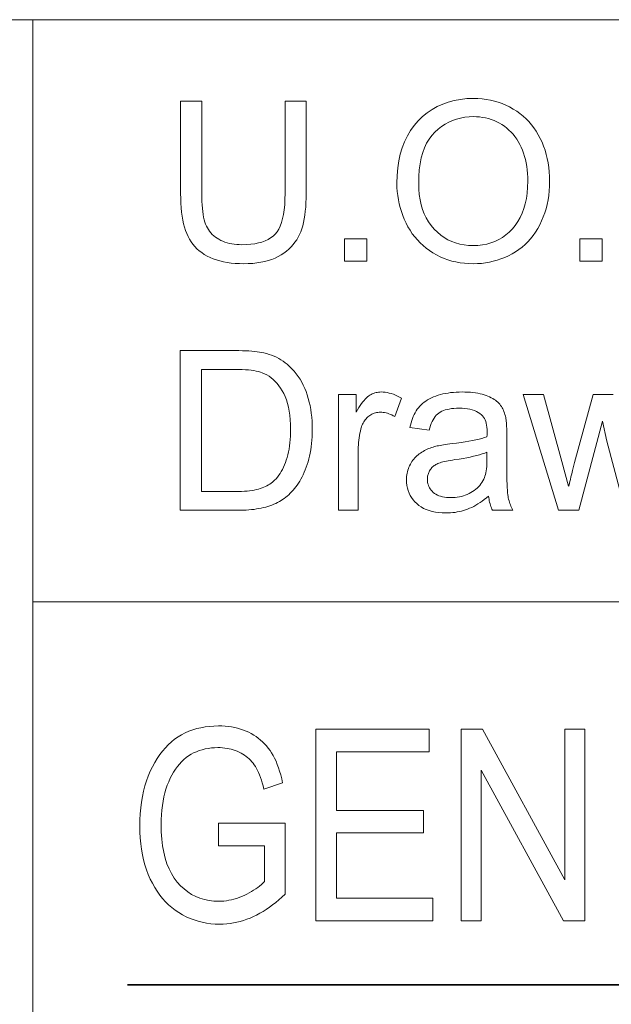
# Model space of a CAD drawing. Extents: x 5 to 415, y 5 to 296.
# Tile 28 of 58: x 290 to 299, y 20 to 36. Entities that reach past the tile are written whole.
import ezdxf

# ---------------------------------------------------------------- set-up
doc = ezdxf.new("R2010")
doc.units = 0

msp = doc.modelspace()

# ---------------------------------------------------------------- linework, layer by layer
at = {"color": 7, "lineweight": 13}
for p, q in [((210, 35.59132), (410, 35.59132)), ((290.188171, 35.59132), (290.188171, 10.09132)), ((290.188171, 26.481186), (356.239014, 26.481186))]:
    msp.add_line(p, q, dxfattribs=at)
at = {"color": 7, "lineweight": 35}
msp.add_line((291.670258, 20.488037), (333.297821, 20.488037), dxfattribs=at)
at = {"color": 7, "lineweight": 13}
for points in [[(294.13681, 34.314636), (294.467621, 34.314636), (294.467621, 32.870228), (294.466766, 32.796406), (294.464203, 32.725685), (294.459961, 32.65807), (294.453979, 32.593555), (294.44632, 32.532146), (294.43692, 32.473843), (294.425842, 32.41864), (294.413055, 32.366543), (294.39856, 32.317551), (294.382355, 32.27166), (294.363922, 32.228149), (294.342773, 32.186291), (294.318848, 32.146088), (294.292175, 32.10754), (294.262787, 32.070644), (294.230621, 32.035404), (294.195709, 32.00182), (294.158081, 31.969887), (294.117676, 31.93961), (294.074554, 31.910984), (294.028656, 31.884579), (293.97998, 31.86095), (293.928528, 31.840103), (293.874268, 31.822035), (293.817261, 31.806747), (293.757477, 31.794239), (293.694885, 31.78451), (293.629517, 31.777561), (293.561401, 31.773392), (293.490479, 31.772001), (293.421509, 31.773212), (293.355072, 31.776844), (293.291199, 31.782898), (293.229919, 31.791374), (293.171173, 31.802271), (293.11496, 31.81559), (293.06134, 31.831329), (293.010254, 31.849491), (292.961731, 31.870075), (292.915771, 31.89308), (292.872375, 31.918377), (292.831543, 31.945841), (292.793274, 31.975471), (292.757538, 32.007267), (292.724365, 32.041229), (292.693756, 32.077354), (292.66571, 32.11565), (292.640198, 32.156109), (292.617279, 32.19873), (292.596893, 32.243523), (292.578735, 32.291077), (292.5625, 32.341988), (292.548187, 32.396259), (292.535767, 32.453892), (292.525269, 32.514881), (292.516663, 32.579231), (292.509979, 32.646942), (292.505219, 32.71801), (292.50235, 32.792439), (292.501404, 32.870228), (292.501404, 34.314636), (292.832214, 34.314636), (292.832214, 32.871933), (292.832825, 32.808502), (292.834656, 32.748501), (292.837677, 32.691929), (292.841919, 32.638783), (292.847351, 32.589062), (292.854034, 32.54277), (292.861877, 32.499908), (292.870972, 32.460472), (292.881256, 32.424465), (292.892761, 32.391884), (292.905731, 32.361725), (292.920471, 32.332985), (292.93692, 32.305656), (292.955109, 32.279743), (292.975037, 32.255245), (292.996735, 32.232166), (293.020142, 32.210499), (293.045288, 32.190247), (293.072174, 32.171413), (293.1008, 32.153992), (293.130981, 32.138115), (293.162445, 32.123913), (293.195221, 32.111378), (293.22934, 32.100513), (293.26474, 32.091324), (293.301453, 32.083801), (293.339508, 32.077953), (293.378845, 32.073776), (293.419525, 32.071266), (293.461487, 32.070431), (293.532379, 32.072086), (293.59906, 32.077049), (293.66156, 32.08532), (293.719879, 32.096897), (293.773987, 32.111786), (293.823914, 32.129982), (293.869629, 32.151485), (293.911163, 32.1763), (293.948486, 32.204418), (293.981598, 32.235847), (294.011108, 32.271984), (294.037476, 32.314224), (294.06076, 32.362572), (294.080933, 32.417023), (294.097992, 32.477577), (294.111969, 32.544239), (294.122833, 32.617004), (294.130585, 32.695877), (294.135254, 32.780853), (294.13681, 32.871933)], [(295.888153, 33.032234), (295.89151, 33.154018), (295.90152, 33.270397), (295.918243, 33.381371), (295.94165, 33.486938), (295.97171, 33.587101), (296.008484, 33.681858), (296.051941, 33.77121), (296.102081, 33.855152), (296.158905, 33.933693), (296.222412, 34.006824), (296.291199, 34.07373), (296.363892, 34.133598), (296.44046, 34.18642), (296.520905, 34.232201), (296.605255, 34.270935), (296.693481, 34.302628), (296.785614, 34.327278), (296.881622, 34.344887), (296.981506, 34.35545), (297.085297, 34.358971), (297.153839, 34.357319), (297.221039, 34.352356), (297.286865, 34.344086), (297.351318, 34.332504), (297.414429, 34.317619), (297.476166, 34.299423), (297.53653, 34.27792), (297.59552, 34.253105), (297.653168, 34.224987), (297.709442, 34.193558), (297.763702, 34.159168), (297.815338, 34.122173), (297.864319, 34.082565), (297.910675, 34.040352), (297.954376, 33.995525), (297.995422, 33.948093), (298.033844, 33.898048), (298.069611, 33.845398), (298.102722, 33.790138), (298.133209, 33.732265), (298.160919, 33.672298), (298.185699, 33.610744), (298.207581, 33.547607), (298.226532, 33.48288), (298.242554, 33.416569), (298.255676, 33.348671), (298.2659, 33.27919), (298.273193, 33.208118), (298.277557, 33.135464), (298.279022, 33.061222), (298.277496, 32.98597), (298.272888, 32.912315), (298.265198, 32.840263), (298.254456, 32.769817), (298.240662, 32.700974), (298.223755, 32.633736), (298.203827, 32.568096), (298.180786, 32.504063), (298.154694, 32.441631), (298.125549, 32.380802), (298.093567, 32.322231), (298.059021, 32.266579), (298.021942, 32.21384), (297.9823, 32.164021), (297.940094, 32.117115), (297.895325, 32.073128), (297.847992, 32.032055), (297.798126, 31.993898), (297.745667, 31.958656), (297.690674, 31.926332), (297.633972, 31.897011), (297.576355, 31.870773), (297.517853, 31.847624), (297.458496, 31.82756), (297.398224, 31.810585), (297.337067, 31.796694), (297.275024, 31.785891), (297.212097, 31.778175), (297.148285, 31.773544), (297.083588, 31.772001), (297.013733, 31.773706), (296.945404, 31.778822), (296.87854, 31.78735), (296.813202, 31.799286), (296.749359, 31.814634), (296.687012, 31.833393), (296.62616, 31.855562), (296.566803, 31.881142), (296.508972, 31.910131), (296.452637, 31.942533), (296.398376, 31.977884), (296.346832, 32.015724), (296.297974, 32.056057), (296.251801, 32.098877), (296.208344, 32.144188), (296.167572, 32.191986), (296.129486, 32.242279), (296.094086, 32.295055), (296.061401, 32.350327), (296.031403, 32.408085), (296.004181, 32.46743), (295.979828, 32.527458), (295.958344, 32.588169), (295.939728, 32.649559), (295.923981, 32.711632), (295.911072, 32.774387), (295.901062, 32.837826), (295.89389, 32.901947), (295.889587, 32.966747)], [(296.229218, 33.027119), (296.231659, 32.938652), (296.238953, 32.854027), (296.251099, 32.773239), (296.268097, 32.696285), (296.289978, 32.623169), (296.316711, 32.55389), (296.348297, 32.488449), (296.384735, 32.426846), (296.426056, 32.369076), (296.472229, 32.315147), (296.522064, 32.265736), (296.574371, 32.221523), (296.62915, 32.182514), (296.686432, 32.148708), (296.746155, 32.120098), (296.80835, 32.096695), (296.873016, 32.078491), (296.940186, 32.065487), (297.009796, 32.057686), (297.081879, 32.055084), (297.155243, 32.057713), (297.225983, 32.06559), (297.294067, 32.07872), (297.359497, 32.097103), (297.422302, 32.120739), (297.482452, 32.149628), (297.539978, 32.183769), (297.594849, 32.22316), (297.647064, 32.267807), (297.696655, 32.317703), (297.742493, 32.372429), (297.783508, 32.431553), (297.819702, 32.495075), (297.851074, 32.562996), (297.877625, 32.635319), (297.899353, 32.712044), (297.916229, 32.793163), (297.928314, 32.878685), (297.935547, 32.968609), (297.937958, 33.062927), (297.93692, 33.123203), (297.933838, 33.181927), (297.92868, 33.239098), (297.921448, 33.294716), (297.91217, 33.348782), (297.900818, 33.401299), (297.88739, 33.452263), (297.871918, 33.501675), (297.854401, 33.549534), (297.834778, 33.59584), (297.813202, 33.64035), (297.789703, 33.682812), (297.764282, 33.723228), (297.736969, 33.7616), (297.707733, 33.79792), (297.676605, 33.832199), (297.643555, 33.864429), (297.608582, 33.894615), (297.571716, 33.922752), (297.532928, 33.948845), (297.492737, 33.972656), (297.451538, 33.993965), (297.409363, 34.012768), (297.366241, 34.02906), (297.322113, 34.04285), (297.277039, 34.054131), (297.230988, 34.062904), (297.18396, 34.069172), (297.135956, 34.072929), (297.087006, 34.074184), (297.017731, 34.07177), (296.950409, 34.064533), (296.88504, 34.052467), (296.821655, 34.035576), (296.760223, 34.013859), (296.700745, 33.987316), (296.643219, 33.955944), (296.587677, 33.91975), (296.534088, 33.878731), (296.482452, 33.832882), (296.434357, 33.781387), (296.391296, 33.723434), (296.353302, 33.659016), (296.320404, 33.588135), (296.292542, 33.510788), (296.269745, 33.426979), (296.252014, 33.336708), (296.239349, 33.239975), (296.23175, 33.13678)], [(295.066193, 31.814634), (295.066193, 32.164227), (295.415771, 32.164227), (295.415771, 31.814634)], [(298.753113, 31.814634), (298.753113, 32.164227), (299.102692, 32.164227), (299.102692, 31.814634)], [(292.496277, 27.912861), (292.496277, 30.412861), (293.357452, 30.412861), (293.414398, 30.412502), (293.468597, 30.411428), (293.519989, 30.409637), (293.568665, 30.407131), (293.614532, 30.403908), (293.657684, 30.399969), (293.698029, 30.395313), (293.735626, 30.389942), (293.770477, 30.383854), (293.802551, 30.377048), (293.84491, 30.366356), (293.885986, 30.354061), (293.925812, 30.340162), (293.964355, 30.324661), (294.001648, 30.307558), (294.037689, 30.288849), (294.072449, 30.268539), (294.105957, 30.246626), (294.138214, 30.22311), (294.169189, 30.19799), (294.207764, 30.163637), (294.244324, 30.127424), (294.2789, 30.089354), (294.311493, 30.049423), (294.342072, 30.007633), (294.370667, 29.963985), (294.397247, 29.91848), (294.421844, 29.871115), (294.444458, 29.82189), (294.465057, 29.770807), (294.483704, 29.718054), (294.500366, 29.663816), (294.515076, 29.608095), (294.527832, 29.55089), (294.538605, 29.492201), (294.547424, 29.432028), (294.554291, 29.370373), (294.559204, 29.307234), (294.562134, 29.242611), (294.563141, 29.176504), (294.562469, 29.120193), (294.560455, 29.06518), (294.557129, 29.011463), (294.55249, 28.959042), (294.546509, 28.907915), (294.539185, 28.858086), (294.530548, 28.809553), (294.520569, 28.762316), (294.509247, 28.716373), (294.496613, 28.671728), (294.482941, 28.62849), (294.468506, 28.586769), (294.453339, 28.546566), (294.437408, 28.507881), (294.420746, 28.470715), (294.40329, 28.435064), (294.385132, 28.400932), (294.366211, 28.368319), (294.346527, 28.337221), (294.32608, 28.307642), (294.305084, 28.279436), (294.283691, 28.252459), (294.261902, 28.226707), (294.239716, 28.202185), (294.217163, 28.17889), (294.194183, 28.156824), (294.170837, 28.135984), (294.147095, 28.116373), (294.122955, 28.09799), (294.098419, 28.080835), (294.073181, 28.064693), (294.046936, 28.049355), (294.019653, 28.034817), (293.991333, 28.02108), (293.962006, 28.008146), (293.931641, 27.996012), (293.900269, 27.98468), (293.867859, 27.97415), (293.834442, 27.96442), (293.799988, 27.955494), (293.764526, 27.947393), (293.727997, 27.940145), (293.69043, 27.93375), (293.651825, 27.928209), (293.612183, 27.923519), (293.571503, 27.919682), (293.529785, 27.916698), (293.48703, 27.914566), (293.443237, 27.913288), (293.398407, 27.912861)], [(292.827118, 28.207882), (293.36087, 28.207882), (293.409271, 28.208342), (293.455505, 28.209723), (293.499634, 28.212025), (293.541626, 28.215248), (293.581512, 28.219393), (293.619232, 28.224457), (293.654816, 28.230442), (293.688293, 28.237349), (293.719635, 28.245176), (293.74884, 28.253925), (293.776398, 28.26351), (293.802826, 28.273844), (293.828094, 28.284927), (293.852234, 28.296762), (293.875244, 28.309347), (293.897095, 28.322683), (293.917816, 28.336769), (293.937378, 28.351606), (293.955811, 28.367193), (293.973083, 28.38353), (293.996094, 28.407873), (294.018066, 28.433836), (294.039001, 28.46142), (294.058899, 28.490623), (294.077759, 28.521446), (294.095551, 28.55389), (294.112335, 28.587955), (294.128052, 28.623638), (294.142761, 28.660942), (294.156403, 28.699867), (294.168884, 28.740444), (294.180054, 28.782711), (294.18988, 28.826666), (294.198425, 28.872309), (294.205658, 28.91964), (294.211548, 28.968658), (294.216156, 29.019367), (294.219421, 29.071762), (294.221405, 29.125847), (294.222076, 29.18162), (294.220764, 29.258247), (294.216919, 29.331244), (294.21048, 29.400608), (294.201477, 29.466339), (294.18988, 29.528439), (294.17572, 29.586906), (294.158966, 29.641741), (294.139648, 29.692944), (294.117767, 29.740513), (294.093323, 29.784451), (294.067017, 29.825182), (294.039581, 29.863134), (294.011078, 29.898306), (293.981445, 29.930698), (293.950714, 29.960312), (293.918854, 29.987144), (293.885895, 30.011198), (293.851837, 30.032473), (293.81665, 30.050966), (293.780396, 30.066681), (293.752167, 30.076401), (293.720703, 30.085098), (293.686005, 30.092772), (293.648041, 30.099422), (293.606873, 30.105051), (293.562439, 30.109655), (293.514771, 30.113235), (293.463867, 30.115793), (293.409729, 30.117329), (293.352356, 30.11784), (292.827118, 30.11784)], [(294.9758, 27.912861), (294.9758, 29.723911), (295.252075, 29.723911), (295.252075, 29.449354), (295.273071, 29.486582), (295.293732, 29.521183), (295.314056, 29.553158), (295.334076, 29.582506), (295.35376, 29.609228), (295.373108, 29.633324), (295.392151, 29.654795), (295.410889, 29.673639), (295.42926, 29.689856), (295.447327, 29.703447), (295.465424, 29.715111), (295.483856, 29.725548), (295.502655, 29.734756), (295.52182, 29.742739), (295.541351, 29.749491), (295.561218, 29.755016), (295.581451, 29.759314), (295.602051, 29.762383), (295.622986, 29.764225), (295.644287, 29.764839), (295.675385, 29.763849), (295.706573, 29.760883), (295.737885, 29.755938), (295.769257, 29.749014), (295.800751, 29.740112), (295.832367, 29.729231), (295.864075, 29.716373), (295.895874, 29.701538), (295.927765, 29.684723), (295.959778, 29.66593), (295.854065, 29.381142), (295.831543, 29.393778), (295.809021, 29.405085), (295.78653, 29.41506), (295.764008, 29.423706), (295.741516, 29.431023), (295.718994, 29.437008), (295.696472, 29.441664), (295.673981, 29.444988), (295.651459, 29.446983), (295.628937, 29.447649), (295.609039, 29.447044), (295.589539, 29.445229), (295.570435, 29.442202), (295.551727, 29.437963), (295.533447, 29.432514), (295.515594, 29.425856), (295.498108, 29.417986), (295.481079, 29.408905), (295.464417, 29.398613), (295.448181, 29.38711), (295.432617, 29.374535), (295.417969, 29.361019), (295.404236, 29.346567), (295.391449, 29.331177), (295.379547, 29.314848), (295.368591, 29.297581), (295.358551, 29.279377), (295.349426, 29.260235), (295.341217, 29.240154), (295.333923, 29.219137), (295.324219, 29.186087), (295.315521, 29.152424), (295.307831, 29.118147), (295.301178, 29.083256), (295.295563, 29.047752), (295.290955, 29.011633), (295.287384, 28.974901), (295.284821, 28.937553), (295.283295, 28.899593), (295.282776, 28.861019), (295.282776, 27.912861)], [(297.324036, 28.136257), (297.29007, 28.10812), (297.256348, 28.081688), (297.22287, 28.056961), (297.189667, 28.033939), (297.156708, 28.012623), (297.123993, 27.993011), (297.091553, 27.975105), (297.059387, 27.958904), (297.027435, 27.944408), (296.995758, 27.93162), (296.963989, 27.920279), (296.931763, 27.910131), (296.899048, 27.90118), (296.865875, 27.893419), (296.832275, 27.886854), (296.798187, 27.881483), (296.763641, 27.877304), (296.728638, 27.874321), (296.693176, 27.87253), (296.657257, 27.871933), (296.598969, 27.873392), (296.543427, 27.877766), (296.490631, 27.885056), (296.440613, 27.895262), (296.393372, 27.908384), (296.348877, 27.924423), (296.307129, 27.943378), (296.268188, 27.965248), (296.231964, 27.990036), (296.198517, 28.017738), (296.16806, 28.047709), (296.140808, 28.0793), (296.116791, 28.112511), (296.095947, 28.147343), (296.078308, 28.183794), (296.063873, 28.221865), (296.052643, 28.261557), (296.044647, 28.302868), (296.039825, 28.345798), (296.038239, 28.39035), (296.038849, 28.416723), (296.040649, 28.442636), (296.043671, 28.468088), (296.047913, 28.49308), (296.053375, 28.517611), (296.060028, 28.541681), (296.067902, 28.56529), (296.076965, 28.58844), (296.08725, 28.61113), (296.098755, 28.633358), (296.111237, 28.654922), (296.124481, 28.675617), (296.138458, 28.69544), (296.153198, 28.714396), (296.168671, 28.732481), (296.184906, 28.749695), (296.201904, 28.766041), (296.219635, 28.781517), (296.238129, 28.796124), (296.257355, 28.80986), (296.277222, 28.822838), (296.297577, 28.835167), (296.31842, 28.846848), (296.339752, 28.857882), (296.361603, 28.868267), (296.383942, 28.878004), (296.406769, 28.887093), (296.430084, 28.895535), (296.453888, 28.903328), (296.47821, 28.910473), (296.497192, 28.915232), (296.518036, 28.919954), (296.54071, 28.924644), (296.565247, 28.9293), (296.591614, 28.933922), (296.619812, 28.938509), (296.649872, 28.943062), (296.681763, 28.94758), (296.715485, 28.952066), (296.751038, 28.956516), (296.823456, 28.965555), (296.891907, 28.974934), (296.956451, 28.984655), (297.01709, 28.994717), (297.073792, 29.005119), (297.126556, 29.015862), (297.175415, 29.026947), (297.220367, 29.038372), (297.261383, 29.050138), (297.298462, 29.062246), (297.298798, 29.074406), (297.299072, 29.085644), (297.299316, 29.095961), (297.299561, 29.105358), (297.299744, 29.113832), (297.299896, 29.121387), (297.300018, 29.128021), (297.30011, 29.133734), (297.30014, 29.138525), (297.300171, 29.142397), (297.299286, 29.178806), (297.296692, 29.212997), (297.292328, 29.244972), (297.286255, 29.274731), (297.278412, 29.302271), (297.26886, 29.327595), (297.257538, 29.350702), (297.244507, 29.371592), (297.229706, 29.390265), (297.213196, 29.406721), (297.188507, 29.426487), (297.16156, 29.44417), (297.132324, 29.459774), (297.100769, 29.473297), (297.066956, 29.484739), (297.030853, 29.494102), (296.992462, 29.501385), (296.951813, 29.506586), (296.908844, 29.509706), (296.863617, 29.510746), (296.821411, 29.509987), (296.781525, 29.507711), (296.743866, 29.503916), (296.708496, 29.498604), (296.675385, 29.491776), (296.644531, 29.483427), (296.615967, 29.473562), (296.589661, 29.462179), (296.565613, 29.449278), (296.543854, 29.43486), (296.523773, 29.418514), (296.50473, 29.399832), (296.486786, 29.378815), (296.46991, 29.355459), (296.454102, 29.329769), (296.439392, 29.301743), (296.425751, 29.271379), (296.413147, 29.23868), (296.401672, 29.203644), (296.391235, 29.166271), (296.091095, 29.207199), (296.099823, 29.244997), (296.109589, 29.281313), (296.120422, 29.316143), (296.132294, 29.349491), (296.145233, 29.381355), (296.159241, 29.411736), (296.174286, 29.440632), (296.190399, 29.468044), (296.207581, 29.493975), (296.2258, 29.518421), (296.245422, 29.541578), (296.266663, 29.563644), (296.289612, 29.584621), (296.314209, 29.604506), (296.340485, 29.623297), (296.368439, 29.640999), (296.398071, 29.657608), (296.429352, 29.673126), (296.462311, 29.687553), (296.496948, 29.70089), (296.53299, 29.713039), (296.57016, 29.723911), (296.608429, 29.733503), (296.647858, 29.741817), (296.688385, 29.748852), (296.730042, 29.754606), (296.772827, 29.759083), (296.816742, 29.762281), (296.861786, 29.7642), (296.907928, 29.764839), (296.953461, 29.764294), (296.997223, 29.762655), (297.039276, 29.759928), (297.079559, 29.756107), (297.118134, 29.751196), (297.154938, 29.745193), (297.190033, 29.7381), (297.223358, 29.729914), (297.254944, 29.720636), (297.284821, 29.710268), (297.313049, 29.699074), (297.339722, 29.687315), (297.364868, 29.674994), (297.388489, 29.662111), (297.410583, 29.648664), (297.431122, 29.634655), (297.450134, 29.620083), (297.467621, 29.604948), (297.483582, 29.589251), (297.497986, 29.57299), (297.51123, 29.556015), (297.523621, 29.538168), (297.535217, 29.519451), (297.54599, 29.499866), (297.555969, 29.47941), (297.565094, 29.458086), (297.573425, 29.43589), (297.580933, 29.412827), (297.587616, 29.388893), (297.593475, 29.364088), (297.596405, 29.347137), (297.598999, 29.327663), (297.601318, 29.305664), (297.603302, 29.281141), (297.60498, 29.254095), (297.606384, 29.224525), (297.607452, 29.19243), (297.608215, 29.157814), (297.608673, 29.12067), (297.608826, 29.081005), (297.608826, 28.671728), (297.609039, 28.589268), (297.609619, 28.5131), (297.610596, 28.443224), (297.611969, 28.379641), (297.613739, 28.322351), (297.615875, 28.271353), (297.618439, 28.226648), (297.621368, 28.188236), (297.624725, 28.156116), (297.628448, 28.130289), (297.632751, 28.107702), (297.637817, 28.085302), (297.643646, 28.063091), (297.650269, 28.041067), (297.657654, 28.01923), (297.665771, 27.997581), (297.674683, 27.97612), (297.684387, 27.954845), (297.694824, 27.93376), (297.706024, 27.912861), (297.385437, 27.912861), (297.376221, 27.932285), (297.367706, 27.952356), (297.359863, 27.973076), (297.352692, 27.994444), (297.346222, 28.016459), (297.340424, 28.039124), (297.335297, 28.062435), (297.330872, 28.086393), (297.327118, 28.111002)], [(297.298462, 28.821796), (297.263367, 28.808359), (297.224915, 28.79533), (297.183136, 28.782711), (297.138031, 28.7705), (297.089569, 28.758699), (297.03775, 28.747309), (296.982605, 28.736326), (296.924103, 28.725754), (296.862274, 28.71559), (296.797089, 28.705835), (296.760345, 28.70031), (296.7258, 28.694649), (296.693512, 28.68885), (296.663391, 28.682915), (296.635529, 28.676844), (296.609863, 28.670637), (296.586395, 28.664293), (296.565186, 28.657814), (296.546173, 28.651196), (296.529358, 28.644444), (296.514038, 28.637306), (296.49942, 28.629539), (296.485504, 28.62114), (296.472321, 28.61211), (296.459869, 28.602449), (296.44812, 28.592157), (296.437073, 28.581236), (296.426758, 28.569683), (296.417175, 28.557497), (296.408295, 28.544682), (296.400177, 28.531406), (296.392944, 28.517839), (296.386536, 28.503984), (296.381012, 28.48984), (296.376312, 28.475403), (296.372467, 28.460678), (296.369476, 28.445663), (296.367371, 28.430357), (296.366089, 28.414762), (296.365662, 28.398878), (296.366577, 28.374729), (296.369354, 28.3514), (296.374023, 28.328892), (296.380524, 28.307199), (296.388885, 28.286325), (296.399109, 28.266272), (296.411194, 28.247036), (296.42514, 28.228619), (296.440918, 28.21102), (296.458588, 28.194239), (296.478027, 28.178686), (296.499207, 28.16477), (296.522095, 28.152493), (296.546722, 28.141851), (296.573059, 28.132847), (296.601135, 28.125481), (296.63089, 28.119751), (296.662415, 28.115658), (296.695648, 28.113201), (296.730591, 28.112383), (296.765656, 28.113159), (296.799957, 28.115486), (296.833466, 28.119368), (296.866211, 28.124798), (296.898132, 28.131781), (296.929291, 28.140316), (296.959656, 28.150404), (296.989258, 28.162043), (297.018066, 28.175234), (297.046082, 28.189976), (297.072968, 28.206064), (297.098389, 28.223297), (297.122345, 28.241673), (297.144836, 28.26119), (297.165863, 28.281849), (297.185425, 28.303652), (297.203522, 28.326597), (297.220154, 28.350685), (297.235321, 28.375916), (297.248993, 28.402288), (297.258392, 28.424082), (297.266815, 28.447853), (297.274231, 28.473604), (297.28067, 28.501333), (297.286102, 28.53104), (297.290558, 28.562725), (297.294006, 28.596388), (297.296478, 28.632029), (297.297974, 28.669647), (297.298462, 28.709246)], [(293.094543, 22.664709), (293.094543, 23.016685), (294.136139, 23.018732), (294.136139, 21.9055), (294.088104, 21.859999), (294.039734, 21.816809), (293.991028, 21.775932), (293.941986, 21.73737), (293.892639, 21.701117), (293.842957, 21.667177), (293.792938, 21.635551), (293.742584, 21.606236), (293.691925, 21.579235), (293.64093, 21.554544), (293.58963, 21.532188), (293.538025, 21.512184), (293.486145, 21.494534), (293.43399, 21.479239), (293.381561, 21.466293), (293.328796, 21.455704), (293.275787, 21.447468), (293.222473, 21.441584), (293.168884, 21.438055), (293.11499, 21.436878), (293.043762, 21.438679), (292.97406, 21.44408), (292.905914, 21.453085), (292.839325, 21.465691), (292.774292, 21.481897), (292.710815, 21.501707), (292.648865, 21.525118), (292.588501, 21.55213), (292.529694, 21.582745), (292.472443, 21.616959), (292.417145, 21.654633), (292.364197, 21.695621), (292.313599, 21.739927), (292.26535, 21.787546), (292.219452, 21.83848), (292.175934, 21.892731), (292.134735, 21.950294), (292.095917, 22.011175), (292.059418, 22.075371), (292.025299, 22.142879), (291.994019, 22.21344), (291.966003, 22.286781), (291.941284, 22.362907), (291.919861, 22.441816), (291.901764, 22.523508), (291.886932, 22.607983), (291.875397, 22.69524), (291.867157, 22.785282), (291.862213, 22.878105), (291.860565, 22.973713), (291.862244, 23.070669), (291.867188, 23.165091), (291.875488, 23.256973), (291.887085, 23.346317), (291.902008, 23.433126), (291.920258, 23.517395), (291.941803, 23.599129), (291.966644, 23.678324), (291.994843, 23.754982), (292.026337, 23.829102), (292.060516, 23.90004), (292.09671, 23.96715), (292.134979, 24.030434), (292.175293, 24.089893), (292.217651, 24.145523), (292.262085, 24.197327), (292.308533, 24.245304), (292.357025, 24.289455), (292.407562, 24.329781), (292.460175, 24.366278), (292.514771, 24.399132), (292.57132, 24.428528), (292.629852, 24.454466), (292.690338, 24.476946), (292.752808, 24.495966), (292.81723, 24.51153), (292.883606, 24.523634), (292.951935, 24.53228), (293.022278, 24.537468), (293.094543, 24.539196), (293.147888, 24.538193), (293.19989, 24.535187), (293.250549, 24.530172), (293.299835, 24.523153), (293.347778, 24.514128), (293.394379, 24.503098), (293.439636, 24.490063), (293.483521, 24.475021), (293.526062, 24.457975), (293.567261, 24.438923), (293.607056, 24.41803), (293.645416, 24.395458), (293.682373, 24.371208), (293.717865, 24.345282), (293.751953, 24.317675), (293.784576, 24.288391), (293.815796, 24.257431), (293.845551, 24.224791), (293.873901, 24.190472), (293.900818, 24.154476), (293.926361, 24.11627), (293.950592, 24.075321), (293.973511, 24.031631), (293.995117, 23.985199), (294.015411, 23.936024), (294.034393, 23.884108), (294.052094, 23.829449), (294.068451, 23.772049), (294.083527, 23.711905), (294.09726, 23.649019), (293.804626, 23.550793), (293.79245, 23.600264), (293.779663, 23.647177), (293.766266, 23.691532), (293.752258, 23.73333), (293.73761, 23.77257), (293.722382, 23.809252), (293.706512, 23.843374), (293.690033, 23.874941), (293.672943, 23.903948), (293.655243, 23.930397), (293.636658, 23.955025), (293.616943, 23.978569), (293.596069, 24.001028), (293.574036, 24.022402), (293.550873, 24.042692), (293.526581, 24.061897), (293.501129, 24.080019), (293.474518, 24.097054), (293.446777, 24.113007), (293.417877, 24.127872), (293.388031, 24.141481), (293.357452, 24.153658), (293.326141, 24.164402), (293.294098, 24.173712), (293.261322, 24.181591), (293.227814, 24.188036), (293.193542, 24.19305), (293.158539, 24.196632), (293.122833, 24.19878), (293.086365, 24.199497), (293.033478, 24.198196), (292.982117, 24.194298), (292.93222, 24.187801), (292.88385, 24.178705), (292.836945, 24.167011), (292.791565, 24.152716), (292.74765, 24.135822), (292.705231, 24.116331), (292.664307, 24.094242), (292.624908, 24.069551), (292.586975, 24.04212), (292.550568, 24.011803), (292.515686, 23.9786), (292.4823, 23.942513), (292.450439, 23.903538), (292.420105, 23.861679), (292.391266, 23.816935), (292.363953, 23.769306), (292.338135, 23.71879), (292.313843, 23.66539), (292.291504, 23.609341), (292.271484, 23.550875), (292.253845, 23.489994), (292.238525, 23.426701), (292.225586, 23.360991), (292.214996, 23.292866), (292.206757, 23.222328), (292.200897, 23.149374), (292.197357, 23.074005), (292.196167, 22.996223), (292.1987, 22.878914), (292.206238, 22.767641), (292.218842, 22.662407), (292.23645, 22.563208), (292.259094, 22.470045), (292.286804, 22.382921), (292.319519, 22.301832), (292.357269, 22.226782), (292.400055, 22.157768), (292.447876, 22.09479), (292.499725, 22.037828), (292.554626, 21.986864), (292.612549, 21.941895), (292.673462, 21.902922), (292.737457, 21.869944), (292.804443, 21.842962), (292.874481, 21.821976), (292.94754, 21.806986), (293.023621, 21.797993), (293.102722, 21.794994), (293.141296, 21.795916), (293.180054, 21.798677), (293.218964, 21.803282), (293.258087, 21.809729), (293.297394, 21.818016), (293.336884, 21.828146), (293.376556, 21.840118), (293.416382, 21.853931), (293.456421, 21.869585), (293.496643, 21.887081), (293.536133, 21.905848), (293.573975, 21.925308), (293.610138, 21.945465), (293.644653, 21.966318), (293.67749, 21.987867), (293.70871, 22.010111), (293.738251, 22.033051), (293.766113, 22.056686), (293.792358, 22.081018), (293.816925, 22.106045), (293.816925, 22.664709)], [(294.617065, 21.488037), (294.617065, 24.488037), (296.395355, 24.488037), (296.395355, 24.134012), (294.942413, 24.134012), (294.942413, 23.215185), (296.303284, 23.215185), (296.303284, 22.863207), (294.942413, 22.863207), (294.942413, 21.842062), (296.452667, 21.842062), (296.452667, 21.488037)], [(296.892639, 21.488037), (296.892639, 24.488037), (297.226196, 24.488037), (298.519501, 22.132648), (298.519501, 24.488037), (298.830566, 24.488037), (298.830566, 21.488037), (298.497009, 21.488037), (297.205719, 23.845472), (297.205719, 21.488037)]]:
    msp.add_lwpolyline(points, close=True, dxfattribs=at)
msp.add_lwpolyline([(299.464203, 27.912861), (299.176025, 28.997444), (299.10611, 29.306108), (298.739441, 27.912861), (298.418854, 27.912861), (297.864624, 29.723911), (298.181824, 29.723911), (298.470001, 28.678551), (298.577454, 28.289736), (298.57962, 28.298689), (298.583374, 28.313951), (298.588745, 28.335526), (298.595734, 28.363407), (298.604309, 28.397598), (298.614502, 28.438099), (298.626282, 28.484911), (298.639648, 28.538031), (298.654663, 28.597462), (298.671234, 28.663202), (298.959442, 29.723911), (299.274933, 29.723911)], dxfattribs=at)

doc.saveas('drawing.dxf')
